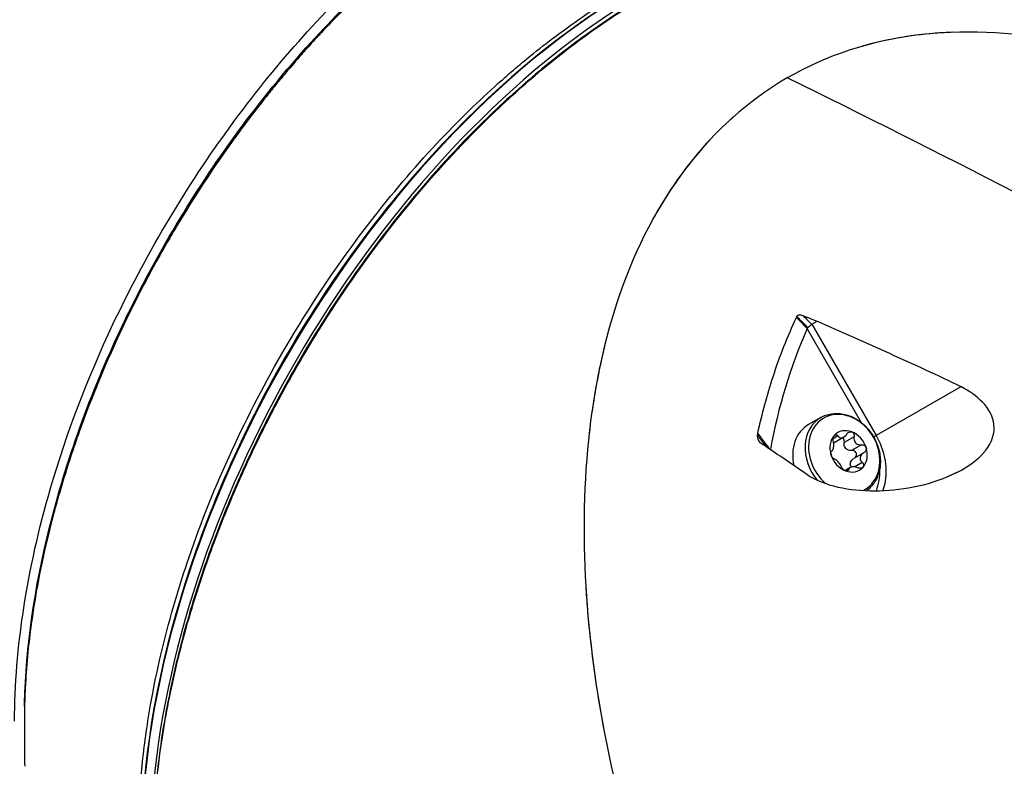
# Model space of a CAD drawing. Header units: millimetres. Extents: x 0 to 4378, y 0 to 2376.
# Tile 194 of 211: x 2711 to 2775, y 1820 to 1868. Entities that reach past the tile are written whole.
import ezdxf

# ---------------------------------------------------------------- set-up
doc = ezdxf.new("R2010")
doc.units = ezdxf.units.MM
doc.header["$LTSCALE"] = 0.2
doc.layers.add('01_Object Line', color=4, linetype='Continuous')

# ---------------------------------------------------------------- blocks, each defined once
blk = doc.blocks.new('A$C78150662')
for p, q in [((177.732, 910.017), (178.08, 910.217)), ((177.733, 910.016), (181.891, 902.814)), ((180.948, 903.636), (177.421, 909.745)), ((187.376, 905.957), (181.891, 902.814)), ((178.305, 903.976), (177.509, 903.517)), ((179.418, 902.789), (179.102, 902.606)), ((181.729, 902.72), (181.891, 902.814)), ((179.799, 902.711), (179.164, 902.345)), ((180.462, 902.734), (179.827, 902.367)), ((180.937, 902.213), (180.302, 901.846)), ((179.018, 901.813), (179.002, 901.804)), ((179.012, 901.809), (179.004, 901.805)), ((181.086, 901.692), (180.451, 901.325)), ((180.996, 901.057), (180.502, 900.772)), ((180.208, 900.737), (179.867, 900.54)), ((180.115, 900.599), (179.959, 900.509)), ((187.172, 900.446), (186.407, 900.102))]:
    blk.add_line(p, q)
for centre, major_axis, ratio, start_param, end_param in [((166.402, 894.818), (22.7, 39.318), 0.57735, 0, 3.05714), ((166.968, 894.492), (-22.7, -39.318), 0.57735, 3.111571, 5.906923), ((166.261, 894.9), (22.6, 39.144), 0.57735, 0.785398, 2.356194), ((352.258, -181.845), (517.088, -1137.198), 0.476767, 2.536282, 2.61717), ((100.708, 735.895), (230.09, -305.577), 0.446926, 1.815679, 1.818331), ((202.894, 966.83), (72.526, -96.137), 0.468854, 4.957453, 4.966021), ((471.594, 760.025), (-293.263, 151.622), 0.317889, 0.020105, 0.097062), ((100.708, 735.895), (230.09, -305.577), 0.446926, 1.815674, 1.815678), ((179.823, 901.62), (-1.335, 2.312), 0.816497, 3.085845, 8.261457), ((178.909, 901.092), (-1.4, 2.425), 0.816497, 0, 1.218114), ((179.705, 901.552), (-1.4, 2.425), 0.816497, 0, 1.78403), ((121.147, 788.144), (-154.248, 248.868), 0.371336, 4.949605, 4.95252), ((180.109, 901.785), (-0.7, 1.212), 0.816497, 0.261799, 1.308997), ((180.109, 901.785), (-0.7, 1.212), 0.816497, 5.497787, 6.544984), ((180.109, 901.785), (0.7, -1.212), 0.816497, 1.308997, 2.356194), ((121.147, 788.144), (-154.248, 248.868), 0.371336, 4.947936, 4.949605), ((180.109, 901.785), (-0.7, 1.212), 0.816497, 1.308997, 2.356194), ((180.109, 901.785), (0.7, -1.212), 0.816497, 0.261799, 1.308997), ((180.109, 901.785), (0.7, -1.212), 0.816497, 5.497787, 6.544984)]:
    blk.add_ellipse(centre, major_axis=major_axis, ratio=ratio, start_param=start_param, end_param=end_param)
for points, knots in [([(126.067, 884.303), (126.077, 889.015), (126.869, 894.143), (129.431, 902.937), (130.79, 906.505), (134.505, 914.388), (136.996, 918.606), (142.596, 926.361), (145.674, 929.876), (148.909, 932.9)], [0, 0, 0, 0, 1.729418, 1.729418, 2.897852, 2.897852, 4.354194, 4.354194, 5.791737, 5.791737, 5.791737, 5.791737]), ([(149.325, 932.279), (148.668, 931.666), (147.943, 930.97), (147.157, 930.173), (146.764, 929.774), (146.356, 929.35), (145.934, 928.898), (145.911, 928.874), (145.888, 928.849), (145.865, 928.825), (145.677, 928.622), (145.486, 928.413), (145.292, 928.199), (145.183, 928.079), (145.073, 927.957), (144.963, 927.834), (144.908, 927.772), (144.852, 927.709), (144.797, 927.647), (144.741, 927.584), (144.667, 927.5), (144.629, 927.457), (144.329, 927.116), (143.992, 926.726), (143.62, 926.285), (143.434, 926.064), (143.24, 925.83), (143.037, 925.583), (142.935, 925.459), (142.832, 925.332), (142.727, 925.202), (142.621, 925.071), (142.538, 924.968), (142.404, 924.8), (141.385, 923.522), (140.723, 922.615), (140.332, 922.077), (140.314, 922.051), (140.296, 922.026), (140.278, 922.002), (139.515, 920.948), (138.215, 919.117), (136.583, 916.392), (136.379, 916.052), (136.17, 915.697), (135.958, 915.328), (135.931, 915.282), (135.904, 915.236), (135.887, 915.206), (135.87, 915.176), (135.862, 915.163), (135.859, 915.158), (135.854, 915.148), (135.847, 915.136), (135.839, 915.122), (135.823, 915.094), (135.802, 915.057), (135.776, 915.013), (135.72, 914.914), (135.64, 914.774), (135.538, 914.593), (135.456, 914.448), (135.36, 914.276), (135.25, 914.077), (135.004, 913.631), (134.688, 913.05), (134.315, 912.331), (134.128, 911.972), (133.927, 911.578), (133.713, 911.148), (133.606, 910.934), (133.496, 910.71), (133.383, 910.478), (133.327, 910.362), (133.27, 910.244), (133.212, 910.123), (133.183, 910.063), (133.154, 910.002), (133.125, 909.941), (133.096, 909.879), (133.049, 909.781), (133.037, 909.755), (132.232, 908.053), (131.393, 906.114), (130.584, 903.942), (130.18, 902.856), (129.783, 901.712), (129.406, 900.514), (129.218, 899.915), (129.034, 899.302), (128.857, 898.677), (128.85, 898.653), (128.844, 898.629), (128.837, 898.605), (128.755, 898.316), (128.675, 898.024), (128.597, 897.729), (128.554, 897.57), (128.512, 897.409), (128.47, 897.248), (128.429, 897.087), (128.398, 896.967), (128.347, 896.763), (127.754, 894.393), (127.387, 892.347), (127.151, 890.624), (127.061, 889.969), (126.99, 889.359), (126.934, 888.795), (126.858, 888.044), (126.808, 887.373), (126.772, 886.776), (126.711, 885.743), (126.705, 884.94), (126.702, 884.343)], [0, 0, 0, 0, 0.0625, 0.0625, 0.0625, 0.09375, 0.09375, 0.09375, 0.0954442, 0.0954442, 0.0954442, 0.109375, 0.109375, 0.109375, 0.1171875, 0.1171875, 0.1171875, 0.1210937, 0.1210937, 0.1210937, 0.125, 0.125, 0.125, 0.15625, 0.15625, 0.15625, 0.171875, 0.171875, 0.171875, 0.1796875, 0.1796875, 0.1796875, 0.1875, 0.1875, 0.1875, 0.2471323, 0.2471323, 0.2471323, 0.25, 0.25, 0.25, 0.375, 0.375, 0.375, 0.390625, 0.390625, 0.390625, 0.3925781, 0.3925781, 0.3925781, 0.3945312, 0.3945312, 0.3945312, 0.3984375, 0.3984375, 0.3984375, 0.40625, 0.40625, 0.40625, 0.4235673, 0.4235673, 0.4235673, 0.4375, 0.4375, 0.4375, 0.46875, 0.46875, 0.46875, 0.484375, 0.484375, 0.484375, 0.4921875, 0.4921875, 0.4921875, 0.4960937, 0.4960937, 0.4960937, 0.4980469, 0.4980469, 0.4980469, 0.5, 0.5, 0.5, 0.625, 0.625, 0.625, 0.6875, 0.6875, 0.6875, 0.71875, 0.71875, 0.71875, 0.7199508, 0.7199508, 0.7199508, 0.734375, 0.734375, 0.734375, 0.7421875, 0.7421875, 0.7421875, 0.75, 0.75, 0.75, 0.8405702, 0.8405702, 0.8405702, 0.875, 0.875, 0.875, 0.9207313, 0.9207313, 0.9207313, 0.9999996, 0.9999996, 0.9999996, 0.9999996]), ([(126.715, 885.484), (126.801, 889.087), (127.356, 892.948), (129.398, 901.154), (130.968, 905.524), (135.003, 914.068), (137.439, 918.196), (143.749, 926.928), (147.065, 930.267), (149.221, 932.279)], [-3.136177, -3.136177, -3.136177, -3.136177, -2.451155, -2.451155, -1.702082, -1.702082, -0.957143, -0.957143, 0, 0, 0, 0]), ([(136.178, 864.875), (136.075, 865.128), (135.976, 865.384), (135.88, 865.644), (135.384, 866.996), (134.988, 868.447), (134.698, 869.983), (134.496, 871.049), (134.345, 872.155), (134.245, 873.296), (134.147, 874.414), (134.097, 875.566), (134.096, 876.745), (134.096, 876.768), (134.096, 876.791), (134.096, 876.814), (134.097, 878.017), (134.148, 879.248), (134.25, 880.503), (134.352, 881.756), (134.505, 883.033), (134.707, 884.326), (134.762, 884.675), (134.82, 885.025), (134.882, 885.376), (135.279, 887.628), (135.824, 889.926), (136.512, 892.242), (136.736, 892.993), (136.974, 893.747), (137.227, 894.501), (138.771, 899.101), (140.865, 903.728), (143.384, 908.095), (143.387, 908.1), (143.39, 908.105), (143.393, 908.109), (144.86, 910.653), (146.47, 913.109), (148.192, 915.433), (148.585, 915.963), (148.983, 916.487), (149.387, 917.002), (150.764, 918.762), (152.204, 920.435), (153.691, 922.004), (153.702, 922.016), (153.713, 922.028), (153.725, 922.04), (154.919, 923.298), (156.144, 924.489), (157.39, 925.606), (158.148, 926.285), (158.914, 926.936), (159.685, 927.557), (160.235, 928), (160.788, 928.426), (161.343, 928.837), (162.736, 929.869), (164.144, 930.804), (165.554, 931.636)], [0.3832871, 0.3832871, 0.3832871, 0.3832871, 0.3920041, 0.3920041, 0.3920041, 0.4373315, 0.4373315, 0.4373315, 0.4687938, 0.4687938, 0.4687938, 0.4996467, 0.4996467, 0.4996467, 0.5002538, 0.5002538, 0.5002538, 0.5317083, 0.5317083, 0.5317083, 0.5631473, 0.5631473, 0.5631473, 0.5716199, 0.5716199, 0.5716199, 0.6259675, 0.6259675, 0.6259675, 0.6436107, 0.6436107, 0.6436107, 0.7512246, 0.7512246, 0.7512246, 0.7513449, 0.7513449, 0.7513449, 0.8140244, 0.8140244, 0.8140244, 0.8283144, 0.8283144, 0.8283144, 0.8770469, 0.8770469, 0.8770469, 0.8774156, 0.8774156, 0.8774156, 0.9165556, 0.9165556, 0.9165556, 0.9403621, 0.9403621, 0.9403621, 0.9573512, 0.9573512, 0.9573512, 1, 1, 1, 1]), ([(166.615, 931.067), (164.615, 929.887), (162.618, 928.49), (159.536, 925.993), (158.426, 925.021), (155.693, 922.444), (154.092, 920.766), (151.305, 917.531), (150.099, 916.012), (147.461, 912.41), (146.063, 910.29), (144.77, 908.102), (144.218, 907.168), (143.685, 906.221), (142.659, 904.307), (142.166, 903.34), (141.251, 901.447), (140.828, 900.525), (139.906, 898.402), (139.42, 897.199), (138.446, 894.588), (137.97, 893.18), (137.353, 891.134), (137.17, 890.494), (136.572, 888.272), (136.214, 886.702), (135.856, 884.778), (135.789, 884.401), (135.545, 882.925), (135.399, 881.837), (135.183, 879.727), (135.111, 878.705), (135.073, 877.699), (135.073, 877.698), (135.073, 877.697), (135.073, 877.695)], [15.353157, 15.353157, 15.353157, 15.353157, 16.669828, 16.669828, 17.424079, 17.424079, 18.559526, 18.559526, 19.480408, 19.480408, 20.670536, 20.670536, 20.670536, 21.178558, 21.178558, 21.686579, 21.686579, 22.163507, 22.163507, 22.781546, 22.781546, 23.501785, 23.501785, 23.830256, 23.830256, 24.643305, 24.643305, 24.84193, 24.84193, 25.425165, 25.425165, 25.988429, 25.988429, 25.988429, 25.98914, 25.98914, 25.98914, 25.98914]), ([(135.075, 877.466), (135.075, 877.466), (135.075, 877.466), (135.075, 877.466), (135.113, 878.478), (135.186, 879.507), (135.403, 881.631), (135.551, 882.727), (135.796, 884.213), (135.863, 884.592), (136.224, 886.529), (136.584, 888.109), (137.186, 890.345), (137.37, 890.99), (137.992, 893.05), (138.471, 894.467), (139.451, 897.095), (139.94, 898.306), (140.869, 900.443), (141.295, 901.37), (142.216, 903.276), (142.712, 904.25), (143.745, 906.176), (144.281, 907.129), (144.837, 908.069), (146.139, 910.271), (147.546, 912.405), (150.201, 916.03), (151.415, 917.559), (154.22, 920.815), (155.832, 922.504), (158.583, 925.097), (159.7, 926.075), (162.803, 928.589), (164.813, 929.995), (166.827, 931.183)], [-25.988435, -25.988435, -25.988435, -25.988435, -25.988429, -25.988429, -25.988429, -25.425165, -25.425165, -24.84193, -24.84193, -24.643305, -24.643305, -23.830256, -23.830256, -23.501785, -23.501785, -22.781546, -22.781546, -22.163507, -22.163507, -21.686579, -21.686579, -21.178558, -21.178558, -20.670536, -20.670536, -20.670536, -19.480408, -19.480408, -18.559526, -18.559526, -17.424079, -17.424079, -16.669828, -16.669828, -15.352654, -15.352654, -15.352654, -15.352654]), ([(205.651, 924.069), (201.762, 926.083), (197.733, 927.588), (187.472, 929.579), (181.21, 928.929), (176.135, 925.969)], [0.7244302, 0.7244302, 0.7244302, 0.7244302, 0.8333333, 0.8333333, 1, 1, 1, 1]), ([(186.865, 928.928), (186.483, 928.915), (186.102, 928.894), (184.005, 928.73), (182.428, 928.435), (180.983, 928.02)], [-10.2579677, -10.2579677, -10.2579677, -10.2579677, -10.1193385, -10.1193385, -9.4920724, -9.4920724, -9.4920724, -9.4920724]), ([(176.135, 925.969), (171.036, 923.052), (167.344, 917.953), (163.224, 906.002), (162.643, 899.238), (163.596, 885.594), (165.094, 878.672), (169.579, 865.217), (172.559, 858.658), (179.735, 846.258), (183.914, 840.391), (191.772, 831.532), (195.162, 828.223), (198.763, 825.275)], [0, 0, 0, 0, 0.1666667, 0.1666667, 0.3333333, 0.3333333, 0.5, 0.5, 0.6666667, 0.6666667, 0.8333333, 0.8333333, 0.9449569, 0.9449569, 0.9449569, 0.9449569]), ([(172.656, 923.463), (171.303, 922.266), (169.989, 920.809), (168.29, 918.313), (167.833, 917.565), (167.41, 916.792)], [-8.048623, -8.048623, -8.048623, -8.048623, -7.277801, -7.277801, -6.965011, -6.965011, -6.965011, -6.965011]), ([(153.875, 921.77), (153.667, 921.551), (153.46, 921.329), (149.537, 917.064), (146.133, 912.368), (140.617, 902.607), (138.447, 897.592), (136.93, 892.626)], [1.701573, 1.701573, 1.701573, 1.701573, 1.79585, 1.79585, 3.498076, 3.498076, 5.104398, 5.104398, 5.104398, 5.104398]), ([(174.224, 902.968), (174.5, 904.211), (174.829, 905.429), (175.648, 907.947), (176.146, 909.223), (176.74, 910.465)], [0.0001318, 0.0001318, 0.0001318, 0.0001318, 0.422252, 0.422252, 0.8963931, 0.8963931, 0.8963931, 0.8963931]), ([(176.74, 910.465), (176.742, 910.474), (176.746, 910.483), (176.754, 910.5), (176.758, 910.509), (176.76, 910.517)], [-0.007142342, -0.007142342, -0.007142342, -0.007142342, -0.00378537, -0.00378537, -0.000499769, -0.000499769, -0.000499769, -0.000499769]), ([(176.76, 910.517), (176.754, 910.524), (176.757, 910.529), (176.764, 910.542), (176.768, 910.548), (176.781, 910.564), (176.79, 910.573), (176.815, 910.592), (176.831, 910.601), (176.869, 910.615), (176.89, 910.62), (176.944, 910.627), (176.976, 910.626), (177.051, 910.618), (177.095, 910.607), (177.135, 910.591)], [-0.04697654, -0.04697654, -0.04697654, -0.04697654, -0.04480821, -0.04480821, -0.04212105, -0.04212105, -0.03809468, -0.03809468, -0.03259586, -0.03259586, -0.02579443, -0.02579443, -0.01558145, -0.01558145, -0.00030308, -0.00030308, -0.00030308, -0.00030308]), ([(177.135, 910.591), (177.29, 910.527), (177.447, 910.466), (177.764, 910.342), (177.922, 910.28), (178.08, 910.217)], [0.0002021, 0.0002021, 0.0002021, 0.0002021, 0.0622294, 0.0622294, 0.1243804, 0.1243804, 0.1243804, 0.1243804]), ([(177.46, 909.793), (177.46, 909.785), (177.457, 909.784), (177.447, 909.779), (177.44, 909.773), (177.428, 909.761), (177.424, 909.753), (177.421, 909.744)], [0.194142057, 0.194142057, 0.194142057, 0.194142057, 0.195085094, 0.195085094, 0.197870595, 0.197870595, 0.200771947, 0.200771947, 0.200771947, 0.200771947]), ([(178.08, 910.217), (179.636, 909.531), (181.193, 908.836), (184.306, 907.433), (185.862, 906.724), (187.417, 905.973)], [0.002226, 0.002226, 0.002226, 0.002226, 0.631724, 0.631724, 1.261233, 1.261233, 1.261233, 1.261233]), ([(164.298, 908.615), (164.251, 908.427), (164.206, 908.237), (163.777, 906.379), (163.491, 904.665), (163.295, 902.919)], [-5.9537227, -5.9537227, -5.9537227, -5.9537227, -5.8884065, -5.8884065, -5.3142599, -5.3142599, -5.3142599, -5.3142599]), ([(187.172, 900.446), (187.823, 900.782), (188.453, 901.217), (188.92, 901.761), (188.943, 901.788), (188.965, 901.815), (188.987, 901.842), (189.407, 902.369), (189.598, 902.98), (189.526, 903.519), (189.376, 904.652), (188.419, 905.42), (187.417, 905.973)], [0, 0, 0, 0, 0.25, 0.25, 0.25, 0.262334, 0.262334, 0.262334, 0.5, 0.5, 0.5, 1, 1, 1, 1]), ([(178.305, 903.976), (178.516, 904.099), (178.751, 904.181), (179.244, 904.258), (179.502, 904.252), (180.021, 904.152), (180.28, 904.056), (180.774, 903.783), (181.008, 903.605), (181.424, 903.184), (181.607, 902.941), (181.9, 902.415), (182.011, 902.132), (182.15, 901.556), (182.178, 901.262), (182.147, 900.694), (182.089, 900.419), (181.889, 899.922), (181.751, 899.697), (181.487, 899.409), (181.387, 899.319), (181.279, 899.24)], [2.356194, 2.356194, 2.356194, 2.356194, 2.661717, 2.661717, 2.971805, 2.971805, 3.290863, 3.290863, 3.616437, 3.616437, 3.944714, 3.944714, 4.27357, 4.27357, 4.601685, 4.601685, 4.926704, 4.926704, 5.244528, 5.244528, 5.410981, 5.410981, 5.410981, 5.410981]), ([(174.198, 902.85), (174.194, 902.834), (174.191, 902.819), (174.189, 902.784), (174.189, 902.765), (174.193, 902.695), (174.206, 902.645), (174.255, 902.511), (174.306, 902.425), (174.361, 902.351)], [-0.06544793, -0.06544793, -0.06544793, -0.06544793, -0.06025655, -0.06025655, -0.05350047, -0.05350047, -0.03535243, -0.03535243, 0, 0, 0, 0]), ([(174.224, 902.968), (174.219, 902.949), (174.214, 902.929), (174.205, 902.889), (174.202, 902.869), (174.198, 902.85)], [0.00018502, 0.00018502, 0.00018502, 0.00018502, 0.00697889, 0.00697889, 0.01370844, 0.01370844, 0.01370844, 0.01370844]), ([(179.116, 902.452), (179.106, 902.491), (179.1, 902.535), (179.101, 902.619), (179.107, 902.665), (179.133, 902.746), (179.153, 902.782), (179.177, 902.808)], [0.0149274, 0.0149274, 0.0149274, 0.0149274, 0.02761278, 0.02761278, 0.0403288, 0.0403288, 0.05304483, 0.05304483, 0.05304483, 0.05304483]), ([(179.177, 902.808), (179.2, 902.835), (179.229, 902.853), (179.289, 902.867), (179.319, 902.863), (179.372, 902.839), (179.397, 902.817), (179.418, 902.789)], [0.05304483, 0.05304483, 0.05304483, 0.05304483, 0.06576086, 0.06576086, 0.07847688, 0.07847688, 0.09116226, 0.09116226, 0.09116226, 0.09116226]), ([(179.418, 902.789), (179.437, 902.762), (179.459, 902.739), (179.509, 902.698), (179.542, 902.68), (179.615, 902.662), (179.655, 902.662), (179.732, 902.678), (179.774, 902.695), (179.854, 902.746), (179.891, 902.779), (179.949, 902.841), (179.974, 902.874), (179.997, 902.91)], [0.02243715, 0.02243715, 0.02243715, 0.02243715, 0.0342669, 0.0342669, 0.04847234, 0.04847234, 0.06267778, 0.06267778, 0.07688322, 0.07688322, 0.09108866, 0.09108866, 0.10291841, 0.10291841, 0.10291841, 0.10291841]), ([(179.997, 902.91), (180.021, 902.948), (180.051, 902.981), (180.116, 903.03), (180.156, 903.049), (180.237, 903.064), (180.278, 903.06), (180.314, 903.047)], [0.0149274, 0.0149274, 0.0149274, 0.0149274, 0.02761278, 0.02761278, 0.0403288, 0.0403288, 0.05304483, 0.05304483, 0.05304483, 0.05304483]), ([(180.314, 903.047), (180.35, 903.033), (180.384, 903.008), (180.435, 902.943), (180.453, 902.903), (180.47, 902.822), (180.47, 902.777), (180.462, 902.734)], [0.05304483, 0.05304483, 0.05304483, 0.05304483, 0.06576086, 0.06576086, 0.07847688, 0.07847688, 0.09116226, 0.09116226, 0.09116226, 0.09116226]), ([(181.891, 902.814), (182.417, 901.902), (182.634, 900.82), (182.444, 899.655), (182.39, 899.445), (182.317, 899.246)], [0, 0, 0, 0, 0.5, 0.5, 0.6145788, 0.6145788, 0.6145788, 0.6145788]), ([(175.054, 901.874), (174.919, 901.981), (174.786, 902.069), (174.555, 902.222), (174.458, 902.286), (174.361, 902.351)], [0.0044979, 0.0044979, 0.0044979, 0.0044979, 0.0651209, 0.0651209, 0.1092321, 0.1092321, 0.1092321, 0.1092321]), ([(179.012, 901.809), (179.029, 901.818), (179.045, 901.831), (179.075, 901.867), (179.092, 901.894), (179.118, 901.962), (179.128, 902.004), (179.142, 902.089), (179.147, 902.139), (179.148, 902.24), (179.144, 902.291), (179.133, 902.375), (179.126, 902.414), (179.116, 902.452)], [0.02243715, 0.02243715, 0.02243715, 0.02243715, 0.0342669, 0.0342669, 0.04847234, 0.04847234, 0.06267778, 0.06267778, 0.07688322, 0.07688322, 0.09108866, 0.09108866, 0.10291841, 0.10291841, 0.10291841, 0.10291841]), ([(179.827, 902.367), (179.835, 902.411), (179.835, 902.455), (179.818, 902.536), (179.8, 902.576), (179.758, 902.631), (179.737, 902.649), (179.714, 902.663)], [0.09120661, 0.09120661, 0.09120661, 0.09120661, 0.10389199, 0.10389199, 0.11660802, 0.11660802, 0.12507767, 0.12507767, 0.12507767, 0.12507767]), ([(180.302, 901.846), (180.26, 901.842), (180.218, 901.843), (180.132, 901.855), (180.082, 901.868), (179.992, 901.912), (179.951, 901.942), (179.888, 902.012), (179.862, 902.055), (179.827, 902.148), (179.819, 902.199), (179.816, 902.284), (179.819, 902.326), (179.827, 902.367)], [0.21661882, 0.21661882, 0.21661882, 0.21661882, 0.22844857, 0.22844857, 0.24265401, 0.24265401, 0.25685945, 0.25685945, 0.27106489, 0.27106489, 0.28527033, 0.28527033, 0.29710008, 0.29710008, 0.29710008, 0.29710008]), ([(180.462, 902.734), (180.454, 902.692), (180.451, 902.651), (180.454, 902.565), (180.462, 902.515), (180.497, 902.421), (180.523, 902.378), (180.586, 902.309), (180.627, 902.279), (180.717, 902.235), (180.767, 902.221), (180.853, 902.21), (180.895, 902.209), (180.937, 902.213)], [0.02243715, 0.02243715, 0.02243715, 0.02243715, 0.0342669, 0.0342669, 0.04847234, 0.04847234, 0.06267778, 0.06267778, 0.07688322, 0.07688322, 0.09108866, 0.09108866, 0.10291841, 0.10291841, 0.10291841, 0.10291841]), ([(180.937, 902.213), (180.981, 902.217), (181.026, 902.212), (181.106, 902.186), (181.146, 902.163), (181.21, 902.102), (181.234, 902.063), (181.247, 902.023)], [0.0149274, 0.0149274, 0.0149274, 0.0149274, 0.02761278, 0.02761278, 0.0403288, 0.0403288, 0.05304483, 0.05304483, 0.05304483, 0.05304483]), ([(177.562, 900.174), (177.144, 900.462), (176.725, 900.749), (175.889, 901.322), (175.47, 901.608), (175.054, 901.874)], [0.0000122, 0.0000122, 0.0000122, 0.0000122, 0.191887, 0.191887, 0.3837286, 0.3837286, 0.3837286, 0.3837286]), ([(178.972, 901.547), (178.959, 901.587), (178.952, 901.629), (178.951, 901.703), (178.957, 901.735), (178.978, 901.783), (178.993, 901.8), (179.012, 901.809)], [0.05304483, 0.05304483, 0.05304483, 0.05304483, 0.06576086, 0.06576086, 0.07847688, 0.07847688, 0.09116226, 0.09116226, 0.09116226, 0.09116226]), ([(179.175, 901.296), (179.151, 901.304), (179.125, 901.32), (179.076, 901.364), (179.049, 901.394), (179.004, 901.466), (178.984, 901.507), (178.972, 901.547)], [0.0149274, 0.0149274, 0.0149274, 0.0149274, 0.02761278, 0.02761278, 0.0403288, 0.0403288, 0.05304483, 0.05304483, 0.05304483, 0.05304483]), ([(180.612, 901.657), (180.599, 901.697), (180.575, 901.735), (180.511, 901.796), (180.471, 901.819), (180.391, 901.845), (180.346, 901.85), (180.302, 901.846)], [0.12932405, 0.12932405, 0.12932405, 0.12932405, 0.14204007, 0.14204007, 0.1547561, 0.1547561, 0.16744148, 0.16744148, 0.16744148, 0.16744148]), ([(180.486, 901.345), (180.516, 901.364), (180.543, 901.388), (180.59, 901.447), (180.61, 901.488), (180.627, 901.572), (180.624, 901.617), (180.612, 901.657)], [0.09349795, 0.09349795, 0.09349795, 0.09349795, 0.10389199, 0.10389199, 0.11660802, 0.11660802, 0.12932405, 0.12932405, 0.12932405, 0.12932405]), ([(181.1, 901.699), (181.063, 901.679), (181.029, 901.656), (180.965, 901.601), (180.931, 901.563), (180.881, 901.481), (180.864, 901.436), (180.85, 901.351), (180.852, 901.305), (180.875, 901.218), (180.896, 901.176), (180.941, 901.112), (180.966, 901.084), (180.996, 901.057)], [0.02243715, 0.02243715, 0.02243715, 0.02243715, 0.0342669, 0.0342669, 0.04847234, 0.04847234, 0.06267778, 0.06267778, 0.07688322, 0.07688322, 0.09108866, 0.09108866, 0.10291841, 0.10291841, 0.10291841, 0.10291841]), ([(181.247, 902.023), (181.259, 901.983), (181.262, 901.939), (181.245, 901.854), (181.225, 901.814), (181.173, 901.749), (181.139, 901.72), (181.1, 901.699)], [0.05304483, 0.05304483, 0.05304483, 0.05304483, 0.06576086, 0.06576086, 0.07847688, 0.07847688, 0.09116226, 0.09116226, 0.09116226, 0.09116226]), ([(179.65, 900.775), (179.638, 900.805), (179.623, 900.836), (179.587, 900.902), (179.561, 900.942), (179.502, 901.022), (179.469, 901.062), (179.406, 901.131), (179.372, 901.165), (179.305, 901.223), (179.273, 901.246), (179.221, 901.277), (179.198, 901.289), (179.175, 901.296)], [0.02243715, 0.02243715, 0.02243715, 0.02243715, 0.0342669, 0.0342669, 0.04847234, 0.04847234, 0.06267778, 0.06267778, 0.07688322, 0.07688322, 0.09108866, 0.09108866, 0.10291841, 0.10291841, 0.10291841, 0.10291841]), ([(180.29, 900.768), (180.289, 900.77), (180.287, 900.772), (180.261, 900.81), (180.24, 900.851), (180.217, 900.938), (180.215, 900.984), (180.229, 901.069), (180.246, 901.114), (180.296, 901.197), (180.33, 901.234), (180.391, 901.286), (180.42, 901.307), (180.451, 901.325)], [0.22752798, 0.22752798, 0.22752798, 0.22752798, 0.22844857, 0.22844857, 0.24265401, 0.24265401, 0.25685945, 0.25685945, 0.27106489, 0.27106489, 0.28527033, 0.28527033, 0.29560691, 0.29560691, 0.29560691, 0.29560691]), ([(180.996, 901.057), (181.027, 901.029), (181.051, 900.996), (181.081, 900.93), (181.088, 900.892), (181.08, 900.821), (181.065, 900.788), (181.042, 900.762)], [0.0149274, 0.0149274, 0.0149274, 0.0149274, 0.02761278, 0.02761278, 0.0403288, 0.0403288, 0.05304483, 0.05304483, 0.05304483, 0.05304483]), ([(177.562, 900.174), (178.857, 899.447), (180.458, 899.19), (183.756, 899.284), (185.518, 899.619), (187.172, 900.446)], [0, 0, 0, 0, 0.5, 0.5, 1, 1, 1, 1]), ([(179.904, 900.524), (179.868, 900.537), (179.83, 900.559), (179.76, 900.614), (179.729, 900.647), (179.681, 900.71), (179.662, 900.743), (179.65, 900.775)], [0.05304483, 0.05304483, 0.05304483, 0.05304483, 0.06576086, 0.06576086, 0.07847688, 0.07847688, 0.09116226, 0.09116226, 0.09116226, 0.09116226]), ([(180.115, 900.599), (180.112, 900.573), (180.101, 900.551), (180.066, 900.519), (180.04, 900.508), (179.977, 900.504), (179.94, 900.51), (179.904, 900.524)], [0.0149274, 0.0149274, 0.0149274, 0.0149274, 0.02761278, 0.02761278, 0.0403288, 0.0403288, 0.05304483, 0.05304483, 0.05304483, 0.05304483]), ([(180.694, 900.72), (180.655, 900.736), (180.616, 900.748), (180.531, 900.769), (180.481, 900.777), (180.383, 900.781), (180.337, 900.778), (180.26, 900.762), (180.225, 900.748), (180.169, 900.712), (180.149, 900.689), (180.125, 900.646), (180.118, 900.623), (180.115, 900.599)], [0.02243715, 0.02243715, 0.02243715, 0.02243715, 0.0342669, 0.0342669, 0.04847234, 0.04847234, 0.06267778, 0.06267778, 0.07688322, 0.07688322, 0.09108866, 0.09108866, 0.10291841, 0.10291841, 0.10291841, 0.10291841]), ([(181.042, 900.762), (181.018, 900.736), (180.985, 900.715), (180.907, 900.69), (180.863, 900.686), (180.779, 900.693), (180.735, 900.703), (180.694, 900.72)], [0.05304483, 0.05304483, 0.05304483, 0.05304483, 0.06576086, 0.06576086, 0.07847688, 0.07847688, 0.09116226, 0.09116226, 0.09116226, 0.09116226]), ([(181.908, 899.234), (181.988, 899.44), (182.107, 899.882), (182.138, 900.377), (182.127, 900.639), (182.126, 900.658)], [0.3700487, 0.3700487, 0.3700487, 0.3700487, 0.499999, 0.6313792, 0.6418272, 0.6418272, 0.6418272, 0.6418272]), ([(163.088, 892.895), (163.12, 892.387), (163.157, 891.879), (163.413, 888.846), (163.767, 886.304), (164.245, 883.762)], [-4.2422337, -4.2422337, -4.2422337, -4.2422337, -4.0819975, -4.0819975, -3.2859713, -3.2859713, -3.2859713, -3.2859713]), ([(126.702, 884.343), (126.7, 883.923), (126.702, 883.489), (126.706, 883.038), (126.711, 882.507), (126.714, 881.954), (126.722, 881.386)], [0, 0, 0, 0, 0.4596814, 0.4596814, 0.4596814, 1, 1, 1, 1])]:
    blk.add_open_spline(points, degree=3, knots=knots)
for points in [[(176.137, 925.97), (176.136, 925.97), (176.135, 925.969), (176.134, 925.968)], [(177.14, 910.586), (177.251, 910.479), (177.361, 910.372), (177.471, 910.264)], [(177.707, 909.994), (177.647, 909.94), (177.54, 909.856), (177.46, 909.793)], [(177.471, 910.264), (177.557, 910.181), (177.642, 910.097), (177.727, 910.013)], [(177.727, 910.013), (177.721, 910.007), (177.714, 910.001), (177.707, 909.994)], [(174.722, 902.159), (174.547, 902.389), (174.373, 902.619), (174.198, 902.85)], [(174.794, 902.064), (174.77, 902.095), (174.746, 902.127), (174.722, 902.159)], [(179.164, 902.345), (179.156, 902.34), (179.147, 902.336), (179.139, 902.332)], [(126.71, 885.276), (126.712, 885.345), (126.714, 885.415), (126.715, 885.484)]]:
    blk.add_open_spline(points, degree=3)

msp = doc.modelspace()

# ---------------------------------------------------------------- block references
at = {"layer": '01_Object Line'}
msp.add_blockref('A$C78150662', (2584.943, 938.722), dxfattribs=at)

doc.saveas('drawing.dxf')
